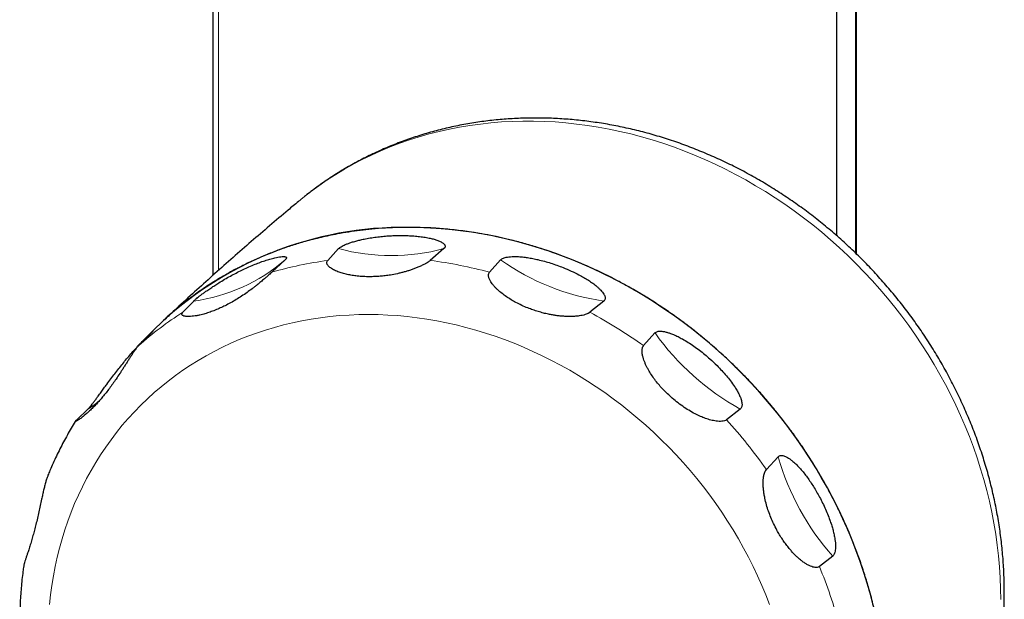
# Model space of a CAD drawing. Header units: millimetres. Extents: x 8 to 1010, y 12 to 2700.
# Tile 28 of 68: x 110 to 176, y 1763 to 1802. Entities that reach past the tile are written whole.
import ezdxf

# ---------------------------------------------------------------- set-up
doc = ezdxf.new("R2010")
doc.units = ezdxf.units.MM

msp = doc.modelspace()

# ---------------------------------------------------------------- linework, layer by layer
at = {"color": 7, "linetype": 'Continuous', "lineweight": 30}
for p, q in [((165.024, 1787.479), (165.024, 2589.081)), ((123.3, 2573.097), (123.3, 1784.837)), ((166.294, 1786.309), (166.294, 2478.466)), ((130.975, 1785.83), (131.703, 1786.622)), ((138.748, 1786.622), (137.833, 1785.83)), ((128.128, 1785.875), (127.234, 1785.047)), ((141.797, 1785.047), (142.536, 1785.875)), ((121.28, 1782.368), (122.012, 1783.122)), ((149.437, 1783.122), (148.514, 1782.368)), ((119.422, 1781.273), (118.773, 1780.626)), ((119.194, 1780.992), (118.332, 1780.139)), ((152.097, 1780.139), (152.861, 1780.992)), ((114.188, 1775.188), (114.937, 1775.906)), ((158.567, 1775.906), (157.651, 1775.188)), ((160.309, 1771.853), (161.106, 1772.719)), ((164.749, 1766.073), (163.854, 1765.384))]:
    msp.add_line(p, q, dxfattribs=at)
at = {"color": 8, "linetype": 'Continuous', "lineweight": 0}
for p, q in [((123.66, 1785.158), (123.66, 2573.235)), ((166.344, 1786.261), (166.344, 2478.484))]:
    msp.add_line(p, q, dxfattribs=at)
at = {"color": 8, "linetype": 'Continuous', "lineweight": 0, "flags": 128}
for points in [[(175.979, 1763.171), (175.97, 1763.896), (175.943, 1764.624), (175.897, 1765.353), (175.831, 1766.083), (175.747, 1766.815), (175.644, 1767.546), (175.522, 1768.278), (175.382, 1769.009), (175.223, 1769.738), (175.046, 1770.466), (174.85, 1771.191), (174.636, 1771.914), (174.404, 1772.634), (174.154, 1773.35), (173.887, 1774.061), (173.601, 1774.768), (173.299, 1775.47), (172.979, 1776.166), (172.643, 1776.856), (172.29, 1777.54), (171.92, 1778.216), (171.534, 1778.885), (171.132, 1779.546), (170.715, 1780.198), (170.282, 1780.841), (169.834, 1781.476), (169.372, 1782.1), (168.895, 1782.714), (168.403, 1783.317), (167.898, 1783.91), (167.38, 1784.491), (166.849, 1785.06), (166.305, 1785.616), (165.748, 1786.161), (165.18, 1786.692), (164.6, 1787.21), (164.009, 1787.714), (163.407, 1788.204), (162.794, 1788.679), (162.172, 1789.14), (161.541, 1789.586), (160.9, 1790.016), (160.251, 1790.431), (159.593, 1790.83), (158.928, 1791.213), (158.255, 1791.579), (157.576, 1791.928), (156.891, 1792.261), (156.199, 1792.576), (155.502, 1792.874), (154.8, 1793.154), (154.094, 1793.417), (153.384, 1793.661), (152.67, 1793.888), (151.954, 1794.096), (151.235, 1794.285), (150.514, 1794.456), (149.791, 1794.609), (149.068, 1794.742), (148.344, 1794.857), (147.62, 1794.952), (146.896, 1795.029), (146.174, 1795.086), (145.453, 1795.125), (144.734, 1795.144), (144.017, 1795.144), (143.303, 1795.125), (142.593, 1795.086), (141.887, 1795.029), (141.185, 1794.952), (140.489, 1794.857), (139.797, 1794.742), (139.112, 1794.609), (138.433, 1794.456), (137.76, 1794.285), (137.095, 1794.096), (136.438, 1793.888), (135.789, 1793.661), (135.148, 1793.417), (134.517, 1793.154), (133.895, 1792.874), (133.283, 1792.576), (132.681, 1792.261), (132.09, 1791.928), (131.51, 1791.579), (130.942, 1791.213), (130.386, 1790.83), (129.842, 1790.431), (129.311, 1790.016), (129.011, 1789.771)], [(160.525, 1762.843), (160.274, 1763.484), (160.007, 1764.121), (159.725, 1764.753), (159.427, 1765.38), (159.115, 1766.001), (158.787, 1766.616), (158.445, 1767.224), (158.088, 1767.825), (157.716, 1768.418), (157.331, 1769.004), (156.932, 1769.581), (156.52, 1770.15), (156.094, 1770.71), (155.656, 1771.26), (155.205, 1771.801), (154.741, 1772.331), (154.266, 1772.851), (153.779, 1773.36), (153.281, 1773.857), (152.772, 1774.343), (152.252, 1774.817), (151.722, 1775.279), (151.182, 1775.728), (150.633, 1776.165), (150.074, 1776.588), (149.507, 1776.998), (148.931, 1777.394), (148.347, 1777.776), (147.756, 1778.143), (147.157, 1778.497), (146.552, 1778.835), (145.941, 1779.158), (145.323, 1779.466), (144.7, 1779.759), (144.072, 1780.036), (143.439, 1780.298), (142.802, 1780.543), (142.162, 1780.772), (141.518, 1780.985), (140.871, 1781.181), (140.221, 1781.361), (139.57, 1781.523), (138.917, 1781.669), (138.263, 1781.799), (137.608, 1781.911), (136.953, 1782.006), (136.298, 1782.083), (135.644, 1782.144), (134.991, 1782.187), (134.34, 1782.213), (133.69, 1782.222), (133.044, 1782.213), (132.4, 1782.187), (131.759, 1782.144), (131.122, 1782.083), (130.49, 1782.006), (129.862, 1781.911), (129.239, 1781.799), (128.622, 1781.669), (128.01, 1781.523), (127.405, 1781.361), (126.807, 1781.181), (126.216, 1780.985), (125.632, 1780.772), (125.057, 1780.543), (124.49, 1780.298), (123.932, 1780.036), (123.382, 1779.759), (122.843, 1779.466), (122.313, 1779.158), (121.794, 1778.835), (121.285, 1778.497), (120.787, 1778.143), (120.3, 1777.776), (119.825, 1777.394), (119.362, 1776.998), (118.912, 1776.588), (118.474, 1776.165), (118.049, 1775.728), (117.637, 1775.279), (117.238, 1774.817), (116.853, 1774.343), (116.483, 1773.857), (116.126, 1773.36), (115.784, 1772.851), (115.457, 1772.331), (115.145, 1771.801), (114.847, 1771.26), (114.566, 1770.71), (114.3, 1770.15), (114.049, 1769.581), (113.815, 1769.004), (113.596, 1768.418), (113.394, 1767.825), (113.208, 1767.224), (113.039, 1766.616), (112.886, 1766.001), (112.751, 1765.38), (112.631, 1764.753), (112.529, 1764.121), (112.444, 1763.484), (112.376, 1762.843)]]:
    msp.add_lwpolyline(points, dxfattribs=at)
at = {"color": 7, "linetype": 'Continuous', "lineweight": 30, "flags": 128}
msp.add_lwpolyline([(167.453, 1762.795), (167.264, 1763.528), (167.056, 1764.258), (166.83, 1764.985), (166.586, 1765.709), (166.324, 1766.429), (166.045, 1767.144), (165.747, 1767.855), (165.432, 1768.559), (165.101, 1769.258), (164.752, 1769.951), (164.386, 1770.636), (164.005, 1771.314), (163.606, 1771.984), (163.193, 1772.646), (162.763, 1773.3), (162.318, 1773.943), (161.858, 1774.578), (161.384, 1775.202), (160.895, 1775.815), (160.392, 1776.418), (159.875, 1777.01), (159.345, 1777.589), (158.802, 1778.156), (158.247, 1778.711), (157.679, 1779.253), (157.099, 1779.782), (156.508, 1780.297), (155.906, 1780.798), (155.293, 1781.284), (154.67, 1781.756), (154.038, 1782.213), (153.396, 1782.655), (152.745, 1783.081), (152.086, 1783.491), (151.418, 1783.885), (150.743, 1784.262), (150.061, 1784.623), (149.373, 1784.966), (148.678, 1785.293), (147.978, 1785.602), (147.272, 1785.893), (146.562, 1786.166), (145.847, 1786.422), (145.129, 1786.659), (144.408, 1786.878), (143.684, 1787.078), (142.957, 1787.26), (142.229, 1787.423), (141.5, 1787.567), (140.77, 1787.692), (140.039, 1787.798), (139.309, 1787.884), (138.58, 1787.952), (137.852, 1788), (137.125, 1788.029), (136.401, 1788.039)], dxfattribs=at)
at = {"color": 7, "linetype": 'Continuous', "lineweight": 30}
msp.add_arc((136.036, 1764.268), 23.774, 89.11822, 134.33347, dxfattribs=at)
at = {"color": 8, "linetype": 'Continuous', "lineweight": 0}
for centre, radius, start, end in [((135.226, 1799.672), 13.517, 254.89414, 285.10586), ((120.46, 1794.742), 11.723, 277.60718, 310.85441), ((134.174, 1761.203), 24.833, 97.40009, 106.22727), ((134.148, 1756.734), 29.328, 74.88346, 82.78329), ((151.675, 1798.758), 15.796, 234.64959, 261.85377), ((133.303, 1763.394), 22.462, 122.35936, 131.79792), ((132.703, 1752.947), 33.4, 54.50259, 61.74609), ((166.862, 1790.954), 17.183, 215.43214, 241.13599), ((108.787, 1785.372), 11.288, 303.00731, 307.76751), ((132.077, 1752.085), 34.464, 35.00048, 42.09403), ((177.246, 1777.243), 16.762, 195.65987, 221.79151), ((134.441, 1753.275), 31.808, 14.8932, 22.37658)]:
    msp.add_arc(centre, radius, start, end, dxfattribs=at)
at = {"color": 7, "linetype": 'Continuous', "lineweight": 30}
for points, knots in [([(169.785, 1746.681), (169.809, 1746.708), (169.954, 1746.861), (170.208, 1747.149), (170.549, 1747.546), (170.88, 1747.951), (171.202, 1748.363), (171.515, 1748.783), (171.819, 1749.21), (172.113, 1749.644), (172.398, 1750.086), (172.674, 1750.534), (172.94, 1750.988), (173.197, 1751.449), (173.443, 1751.917), (173.68, 1752.39), (173.907, 1752.87), (174.123, 1753.355), (174.329, 1753.845), (174.525, 1754.341), (174.711, 1754.842), (174.886, 1755.349), (175.051, 1755.859), (175.205, 1756.375), (175.349, 1756.895), (175.482, 1757.419), (175.604, 1757.947), (175.715, 1758.478), (175.815, 1759.013), (175.904, 1759.552), (175.983, 1760.094), (176.05, 1760.638), (176.106, 1761.185), (176.152, 1761.735), (176.186, 1762.287), (176.209, 1762.841), (176.221, 1763.396), (176.221, 1763.954), (176.211, 1764.512), (176.19, 1765.072), (176.157, 1765.633), (176.113, 1766.194), (176.059, 1766.756), (175.993, 1767.317), (175.916, 1767.879), (175.828, 1768.441), (175.729, 1769.002), (175.619, 1769.562), (175.498, 1770.122), (175.367, 1770.68), (175.224, 1771.237), (175.071, 1771.793), (174.907, 1772.346), (174.733, 1772.898), (174.548, 1773.447), (174.352, 1773.994), (174.147, 1774.538), (173.931, 1775.079), (173.704, 1775.617), (173.468, 1776.151), (173.221, 1776.682), (172.965, 1777.209), (172.699, 1777.733), (172.423, 1778.252), (172.137, 1778.766), (171.842, 1779.276), (171.538, 1779.782), (171.224, 1780.282), (170.902, 1780.777), (170.57, 1781.266), (170.229, 1781.75), (169.88, 1782.229), (169.522, 1782.701), (169.156, 1783.167), (168.781, 1783.626), (168.398, 1784.08), (168.008, 1784.526), (167.609, 1784.966), (167.203, 1785.398), (166.789, 1785.823), (166.368, 1786.241), (165.939, 1786.651), (165.504, 1787.054), (165.061, 1787.449), (164.613, 1787.835), (164.157, 1788.214), (163.695, 1788.584), (163.227, 1788.945), (162.753, 1789.298), (162.274, 1789.642), (161.789, 1789.977), (161.298, 1790.303), (160.802, 1790.62), (160.301, 1790.928), (159.796, 1791.226), (159.285, 1791.514), (158.771, 1791.793), (158.252, 1792.062), (157.729, 1792.322), (157.202, 1792.571), (156.672, 1792.81), (156.138, 1793.038), (155.602, 1793.257), (155.062, 1793.465), (154.52, 1793.662), (153.975, 1793.849), (153.428, 1794.026), (152.878, 1794.191), (152.327, 1794.346), (151.775, 1794.49), (151.22, 1794.623), (150.665, 1794.745), (150.109, 1794.856), (149.552, 1794.956), (148.995, 1795.045), (148.437, 1795.122), (147.879, 1795.189), (147.322, 1795.244), (146.765, 1795.288), (146.208, 1795.321), (145.653, 1795.343), (145.207, 1795.351), (144.842, 1795.352), (144.478, 1795.35), (144.007, 1795.34), (143.457, 1795.317), (142.909, 1795.282), (142.364, 1795.237), (141.82, 1795.18), (141.28, 1795.112), (140.742, 1795.033), (140.208, 1794.942), (139.676, 1794.841), (139.149, 1794.729), (138.625, 1794.605), (138.105, 1794.471), (137.589, 1794.326), (137.077, 1794.17), (136.57, 1794.004), (136.068, 1793.826), (135.571, 1793.639), (135.078, 1793.441), (134.592, 1793.232), (134.11, 1793.013), (133.635, 1792.784), (133.165, 1792.545), (132.702, 1792.296), (132.244, 1792.037), (131.793, 1791.768), (131.349, 1791.489), (130.911, 1791.201), (130.481, 1790.904), (130.058, 1790.596), (129.705, 1790.331), (129.497, 1790.164), (129.425, 1790.106)], [0, 0, 0, 0, 0.001366, 0.007899, 0.014432, 0.020967, 0.027503, 0.03404, 0.040579, 0.04712, 0.053664, 0.060209, 0.066757, 0.073308, 0.079862, 0.086419, 0.092979, 0.099543, 0.10611, 0.11268, 0.119254, 0.125832, 0.132414, 0.139, 0.145589, 0.152183, 0.15878, 0.165382, 0.171987, 0.178596, 0.185209, 0.191826, 0.198447, 0.205071, 0.211699, 0.21833, 0.224965, 0.231603, 0.238244, 0.244889, 0.251536, 0.258187, 0.26484, 0.271496, 0.278154, 0.284815, 0.291478, 0.298144, 0.304812, 0.311481, 0.318153, 0.324826, 0.331501, 0.338178, 0.344856, 0.351535, 0.358216, 0.364898, 0.371581, 0.378266, 0.384951, 0.391637, 0.398324, 0.405012, 0.4117, 0.41839, 0.42508, 0.43177, 0.438461, 0.445152, 0.451844, 0.458536, 0.465229, 0.471922, 0.478615, 0.485308, 0.492002, 0.498696, 0.505389, 0.512083, 0.518777, 0.525472, 0.532166, 0.53886, 0.545554, 0.552247, 0.558941, 0.565635, 0.572328, 0.579021, 0.585714, 0.592406, 0.599098, 0.605789, 0.61248, 0.619171, 0.62586, 0.632549, 0.639237, 0.645924, 0.652611, 0.659296, 0.66598, 0.672663, 0.679345, 0.686025, 0.692703, 0.69938, 0.706055, 0.712729, 0.7194, 0.72607, 0.732737, 0.739401, 0.746064, 0.752724, 0.759381, 0.766035, 0.772686, 0.779334, 0.78598, 0.792621, 0.795356, 0.799098, 0.805732, 0.812363, 0.818991, 0.825615, 0.832235, 0.838852, 0.845464, 0.852073, 0.858677, 0.865278, 0.871874, 0.878466, 0.885055, 0.891639, 0.898219, 0.904796, 0.911368, 0.917937, 0.924503, 0.931065, 0.937623, 0.944179, 0.950731, 0.957281, 0.963827, 0.970372, 0.976914, 0.983454, 0.989992, 0.996528, 1, 1, 1, 1]), ([(129.012, 1789.771), (128.782, 1789.579), (128.139, 1789.041), (127.088, 1788.15), (125.861, 1787.094), (124.641, 1786.029), (123.429, 1784.955), (122.223, 1783.872), (121.075, 1782.826), (120.333, 1782.138), (119.986, 1781.817)], [0, 0, 0, 0, 0.074715, 0.209243, 0.343798, 0.478386, 0.613001, 0.747638, 0.88229, 1, 1, 1, 1]), ([(160.785, 1737.831), (160.963, 1737.995), (161.355, 1738.356), (161.929, 1738.95), (162.517, 1739.6), (163.079, 1740.273), (163.615, 1740.969), (164.099, 1741.649), (164.535, 1742.311), (164.927, 1742.95), (165.354, 1743.7), (165.804, 1744.568), (166.234, 1745.501), (166.6, 1746.392), (166.911, 1747.235), (167.191, 1748.093), (167.442, 1748.964), (167.65, 1749.803), (167.821, 1750.606), (167.96, 1751.372), (168.095, 1752.261), (168.21, 1753.274), (168.286, 1754.345), (168.319, 1755.352), (168.318, 1756.293), (168.285, 1757.239), (168.221, 1758.187), (168.13, 1759.089), (168.017, 1759.944), (167.889, 1760.751), (167.715, 1761.677), (167.483, 1762.721), (167.197, 1763.809), (166.893, 1764.819), (166.58, 1765.752), (166.238, 1766.679), (165.866, 1767.598), (165.486, 1768.462), (165.102, 1769.271), (164.72, 1770.028), (164.258, 1770.888), (163.704, 1771.845), (163.088, 1772.827), (162.482, 1773.726), (161.893, 1774.546), (161.279, 1775.349), (160.642, 1776.135), (160.016, 1776.863), (159.404, 1777.537), (158.811, 1778.158), (158.113, 1778.854), (157.3, 1779.616), (156.424, 1780.382), (155.583, 1781.068), (154.784, 1781.683), (153.969, 1782.272), (153.139, 1782.836), (152.336, 1783.347), (151.566, 1783.808), (150.829, 1784.223), (149.973, 1784.678), (148.993, 1785.159), (147.955, 1785.622), (146.975, 1786.019), (146.056, 1786.358), (145.131, 1786.667), (144.201, 1786.946), (143.313, 1787.181), (142.471, 1787.378), (141.674, 1787.541), (140.756, 1787.703), (139.72, 1787.849), (138.636, 1787.957), (137.627, 1788.019), (136.693, 1788.045), (135.762, 1788.039), (134.836, 1788.001), (133.964, 1787.934), (133.144, 1787.845), (132.376, 1787.737), (131.502, 1787.587), (130.525, 1787.382), (129.519, 1787.123), (128.595, 1786.844), (127.749, 1786.553), (126.918, 1786.233), (126.101, 1785.882), (125.342, 1785.521), (124.638, 1785.155), (123.986, 1784.789), (123.252, 1784.345), (122.445, 1783.811), (121.63, 1783.215), (120.896, 1782.624), (120.366, 1782.171), (120.072, 1781.892), (119.989, 1781.813)], [0, 0, 0, 0, 0.008891, 0.01961, 0.030339, 0.041071, 0.0518, 0.06252, 0.071621, 0.080723, 0.089823, 0.102995, 0.116166, 0.126886, 0.137615, 0.148347, 0.159076, 0.169796, 0.178896, 0.187998, 0.197099, 0.21027, 0.223441, 0.234161, 0.24489, 0.255622, 0.266351, 0.277071, 0.286171, 0.295274, 0.304374, 0.317545, 0.330717, 0.341437, 0.352165, 0.362897, 0.373626, 0.384346, 0.393447, 0.402549, 0.411649, 0.424821, 0.437992, 0.448712, 0.459441, 0.470173, 0.480902, 0.491622, 0.500722, 0.509824, 0.518925, 0.532096, 0.545267, 0.555987, 0.566716, 0.577448, 0.588177, 0.598897, 0.607997, 0.6171, 0.6262, 0.639371, 0.652543, 0.663263, 0.673991, 0.684723, 0.695452, 0.706172, 0.715273, 0.724375, 0.733476, 0.746647, 0.759818, 0.770538, 0.781267, 0.791999, 0.802728, 0.813448, 0.822548, 0.83165, 0.840751, 0.853922, 0.867093, 0.877813, 0.888542, 0.899274, 0.910003, 0.920723, 0.929823, 0.938926, 0.948026, 0.961197, 0.974369, 0.985089, 0.995818, 1, 1, 1, 1]), ([(131.703, 1786.622), (131.705, 1786.625), (131.725, 1786.646), (131.774, 1786.688), (131.871, 1786.753), (131.997, 1786.822), (132.161, 1786.898), (132.354, 1786.974), (132.587, 1787.053), (132.845, 1787.129), (133.123, 1787.201), (133.447, 1787.272), (133.815, 1787.34), (134.224, 1787.401), (134.631, 1787.446), (135.033, 1787.478), (135.43, 1787.497), (135.702, 1787.501), (135.843, 1787.501), (135.854, 1787.501)], [0, 0, 0, 0, 0.004141, 0.039213, 0.074299, 0.115721, 0.157197, 0.208195, 0.259262, 0.321153, 0.383272, 0.445311, 0.536021, 0.627007, 0.71833, 0.809867, 0.901351, 0.992394, 1, 1, 1, 1]), ([(135.854, 1787.501), (135.987, 1787.5), (136.254, 1787.498), (136.647, 1787.478), (137.031, 1787.445), (137.401, 1787.397), (137.734, 1787.338), (138.027, 1787.269), (138.279, 1787.193), (138.471, 1787.116), (138.608, 1787.044), (138.701, 1786.982), (138.774, 1786.914), (138.822, 1786.842), (138.837, 1786.771), (138.819, 1786.704), (138.785, 1786.656), (138.756, 1786.629), (138.748, 1786.622)], [0, 0, 0, 0, 0.0943, 0.188861, 0.283406, 0.377761, 0.471887, 0.54814, 0.624487, 0.700536, 0.743325, 0.786187, 0.828882, 0.872385, 0.915824, 0.951447, 0.98705, 1, 1, 1, 1]), ([(125.603, 1785.357), (125.742, 1785.418), (126.008, 1785.536), (126.395, 1785.688), (126.762, 1785.819), (127.116, 1785.931), (127.412, 1786.008), (127.651, 1786.059), (127.838, 1786.087), (127.978, 1786.096), (128.076, 1786.092), (128.142, 1786.08), (128.188, 1786.06), (128.213, 1786.031), (128.217, 1785.995), (128.196, 1785.948), (128.162, 1785.906), (128.134, 1785.88), (128.128, 1785.875)], [0, 0, 0, 0, 0.113162, 0.216818, 0.320725, 0.424451, 0.52786, 0.59524, 0.662708, 0.729913, 0.769182, 0.808523, 0.847709, 0.883083, 0.918429, 0.954056, 0.989663, 1, 1, 1, 1]), ([(133.776, 1784.746), (133.637, 1784.748), (133.357, 1784.752), (132.968, 1784.784), (132.607, 1784.833), (132.274, 1784.896), (131.954, 1784.978), (131.698, 1785.064), (131.503, 1785.144), (131.36, 1785.214), (131.23, 1785.289), (131.105, 1785.377), (131.017, 1785.461), (130.961, 1785.536), (130.927, 1785.6), (130.91, 1785.67), (130.918, 1785.751), (130.955, 1785.802), (130.975, 1785.83)], [0, 0, 0, 0, 0.100145, 0.200702, 0.286984, 0.373613, 0.461583, 0.550187, 0.598197, 0.646403, 0.695383, 0.744731, 0.805533, 0.836585, 0.867879, 0.908539, 0.950056, 1, 1, 1, 1]), ([(137.833, 1785.83), (137.804, 1785.807), (137.746, 1785.76), (137.619, 1785.678), (137.453, 1785.583), (137.242, 1785.479), (137.014, 1785.378), (136.784, 1785.287), (136.558, 1785.206), (136.327, 1785.131), (136.094, 1785.062), (135.862, 1785.002), (135.554, 1784.93), (135.206, 1784.863), (134.819, 1784.808), (134.469, 1784.772), (134.121, 1784.75), (133.891, 1784.747), (133.776, 1784.746)], [0, 0, 0, 0, 0.041621, 0.08445, 0.134954, 0.19354, 0.253645, 0.305619, 0.358078, 0.411709, 0.465624, 0.517776, 0.570083, 0.675575, 0.75605, 0.836796, 0.918287, 1, 1, 1, 1]), ([(142.536, 1785.875), (142.536, 1785.875), (142.557, 1785.898), (142.609, 1785.939), (142.714, 1785.992), (142.844, 1786.032), (143.005, 1786.065), (143.198, 1786.087), (143.419, 1786.096), (143.685, 1786.092), (143.994, 1786.069), (144.343, 1786.025), (144.69, 1785.964), (145.066, 1785.884), (145.467, 1785.782), (145.891, 1785.655), (146.308, 1785.515), (146.579, 1785.41), (146.715, 1785.357)], [0, 0, 0, 0, 0.000646, 0.039732, 0.078841, 0.117607, 0.156415, 0.207107, 0.258108, 0.308994, 0.384685, 0.460726, 0.536993, 0.612996, 0.709632, 0.80643, 0.903285, 1, 1, 1, 1]), ([(122.012, 1783.122), (122.021, 1783.132), (122.05, 1783.161), (122.115, 1783.219), (122.215, 1783.305), (122.341, 1783.407), (122.5, 1783.531), (122.682, 1783.665), (122.902, 1783.823), (123.15, 1783.993), (123.422, 1784.171), (123.733, 1784.367), (124.082, 1784.576), (124.468, 1784.793), (124.85, 1784.996), (125.229, 1785.186), (125.478, 1785.3), (125.603, 1785.357)], [0, 0, 0, 0, 0.01851, 0.054172, 0.089855, 0.134092, 0.178395, 0.231605, 0.284881, 0.355188, 0.425762, 0.496248, 0.596654, 0.697358, 0.798328, 0.899337, 1, 1, 1, 1]), ([(146.715, 1785.357), (146.896, 1785.282), (147.26, 1785.131), (147.717, 1784.906), (148.098, 1784.697), (148.406, 1784.511), (148.696, 1784.315), (148.927, 1784.136), (149.105, 1783.979), (149.237, 1783.848), (149.352, 1783.715), (149.431, 1783.601), (149.488, 1783.493), (149.523, 1783.393), (149.532, 1783.293), (149.511, 1783.21), (149.476, 1783.156), (149.446, 1783.129), (149.437, 1783.122)], [0, 0, 0, 0, 0.131591, 0.263161, 0.347273, 0.431592, 0.515752, 0.599649, 0.649585, 0.699732, 0.749724, 0.799447, 0.828177, 0.871771, 0.915302, 0.950446, 0.985572, 1, 1, 1, 1]), ([(127.234, 1785.047), (127.208, 1785.023), (127.154, 1784.974), (127.048, 1784.877), (126.91, 1784.755), (126.766, 1784.629), (126.623, 1784.507), (126.46, 1784.37), (126.28, 1784.222), (126.084, 1784.068), (125.861, 1783.897), (125.572, 1783.685), (125.217, 1783.443), (124.85, 1783.212), (124.48, 1782.999), (124.125, 1782.812), (123.896, 1782.706), (123.79, 1782.657)], [0, 0, 0, 0, 0.039705, 0.082715, 0.126869, 0.185154, 0.220357, 0.255819, 0.328198, 0.373897, 0.419811, 0.512815, 0.611313, 0.710574, 0.811719, 0.913355, 1, 1, 1, 1]), ([(144.357, 1782.657), (144.221, 1782.714), (143.948, 1782.828), (143.574, 1783.015), (143.232, 1783.21), (142.92, 1783.409), (142.625, 1783.626), (142.393, 1783.822), (142.218, 1783.99), (142.092, 1784.126), (141.978, 1784.265), (141.872, 1784.418), (141.799, 1784.553), (141.755, 1784.668), (141.731, 1784.761), (141.722, 1784.858), (141.737, 1784.961), (141.776, 1785.017), (141.797, 1785.047)], [0, 0, 0, 0, 0.100299, 0.201013, 0.28726, 0.373854, 0.461789, 0.550357, 0.59835, 0.646538, 0.695501, 0.74483, 0.805617, 0.836661, 0.867948, 0.908606, 0.950123, 1, 1, 1, 1]), ([(123.79, 1782.657), (123.675, 1782.607), (123.444, 1782.506), (123.1, 1782.379), (122.76, 1782.27), (122.463, 1782.193), (122.21, 1782.141), (122, 1782.109), (121.8, 1782.089), (121.641, 1782.085), (121.522, 1782.092), (121.435, 1782.102), (121.358, 1782.12), (121.288, 1782.146), (121.232, 1782.186), (121.211, 1782.239), (121.225, 1782.298), (121.255, 1782.341), (121.278, 1782.365), (121.28, 1782.368)], [0, 0, 0, 0, 0.095015, 0.190382, 0.286949, 0.384003, 0.449782, 0.515814, 0.582856, 0.650389, 0.68868, 0.72714, 0.766253, 0.805664, 0.857843, 0.911359, 0.952594, 0.99493, 1, 1, 1, 1]), ([(148.514, 1782.368), (148.51, 1782.365), (148.491, 1782.349), (148.437, 1782.313), (148.335, 1782.262), (148.182, 1782.208), (147.998, 1782.162), (147.784, 1782.125), (147.549, 1782.1), (147.296, 1782.087), (147.035, 1782.086), (146.772, 1782.097), (146.513, 1782.119), (146.257, 1782.149), (146.002, 1782.189), (145.713, 1782.244), (145.392, 1782.318), (145.041, 1782.415), (144.695, 1782.527), (144.47, 1782.614), (144.357, 1782.657)], [0, 0, 0, 0, 0.006113, 0.029841, 0.07366, 0.118741, 0.169055, 0.220483, 0.276267, 0.332786, 0.391057, 0.44974, 0.505835, 0.562136, 0.618953, 0.675907, 0.756301, 0.836965, 0.918372, 1, 1, 1, 1]), ([(117.524, 1779.252), (117.62, 1779.366), (117.805, 1779.585), (118.073, 1779.888), (118.329, 1780.167), (118.536, 1780.385), (118.695, 1780.549), (118.809, 1780.662), (118.915, 1780.767), (119.014, 1780.861), (119.104, 1780.945), (119.187, 1781.019), (119.243, 1781.068), (119.277, 1781.094), (119.295, 1781.107), (119.301, 1781.108), (119.291, 1781.093), (119.26, 1781.059), (119.223, 1781.021), (119.198, 1780.996), (119.194, 1780.992)], [0, 0, 0, 0, 0.113252, 0.215786, 0.318656, 0.4229, 0.475394, 0.527883, 0.577805, 0.627905, 0.678742, 0.729949, 0.788112, 0.817781, 0.84768, 0.883673, 0.920377, 0.956391, 0.993503, 1, 1, 1, 1]), ([(152.861, 1780.992), (152.873, 1781.004), (152.905, 1781.036), (152.977, 1781.073), (153.087, 1781.102), (153.226, 1781.11), (153.401, 1781.095), (153.598, 1781.055), (153.838, 1780.983), (154.108, 1780.88), (154.403, 1780.744), (154.729, 1780.571), (155.083, 1780.36), (155.463, 1780.108), (155.831, 1779.837), (156.19, 1779.552), (156.419, 1779.352), (156.533, 1779.252)], [0, 0, 0, 0, 0.0211141, 0.0569044, 0.0927181, 0.1375923, 0.1825358, 0.2359814, 0.2894924, 0.3617568, 0.4342998, 0.5067527, 0.6050918, 0.7037039, 0.8025539, 0.9014348, 1, 1, 1, 1]), ([(118.332, 1780.139), (118.321, 1780.128), (118.28, 1780.086), (118.196, 1779.988), (118.081, 1779.834), (117.958, 1779.657), (117.835, 1779.47), (117.709, 1779.276), (117.583, 1779.078), (117.456, 1778.877), (117.328, 1778.676), (117.201, 1778.478), (117.033, 1778.22), (116.833, 1777.922), (116.6, 1777.589), (116.376, 1777.284), (116.15, 1776.988), (115.996, 1776.802), (115.92, 1776.709)], [0, 0, 0, 0, 0.017983, 0.069474, 0.123097, 0.174504, 0.227059, 0.277863, 0.329209, 0.381869, 0.434847, 0.485855, 0.53703, 0.640319, 0.729339, 0.818753, 0.909222, 1, 1, 1, 1]), ([(153.922, 1776.709), (153.825, 1776.798), (153.602, 1777.002), (153.304, 1777.315), (153.024, 1777.642), (152.784, 1777.952), (152.564, 1778.276), (152.396, 1778.56), (152.275, 1778.797), (152.19, 1778.984), (152.117, 1779.173), (152.052, 1779.375), (152.014, 1779.55), (151.996, 1779.694), (151.992, 1779.81), (152.001, 1779.926), (152.031, 1780.047), (152.074, 1780.107), (152.097, 1780.139)], [0, 0, 0, 0, 0.086841, 0.198926, 0.285406, 0.372235, 0.460408, 0.549216, 0.597325, 0.64563, 0.694711, 0.74416, 0.805051, 0.836148, 0.867487, 0.908154, 0.949678, 1, 1, 1, 1]), ([(114.937, 1775.906), (114.947, 1775.915), (114.976, 1775.944), (115.034, 1776.007), (115.118, 1776.107), (115.22, 1776.233), (115.342, 1776.392), (115.478, 1776.572), (115.639, 1776.79), (115.817, 1777.032), (116.009, 1777.295), (116.226, 1777.591), (116.469, 1777.917), (116.737, 1778.269), (117.001, 1778.609), (117.264, 1778.938), (117.437, 1779.147), (117.524, 1779.252)], [0, 0, 0, 0, 0.018517, 0.054179, 0.089862, 0.134101, 0.178406, 0.231616, 0.284893, 0.355204, 0.425783, 0.496273, 0.596675, 0.697373, 0.798338, 0.899342, 1, 1, 1, 1]), ([(156.533, 1779.252), (156.694, 1779.104), (156.968, 1778.852), (157.332, 1778.475), (157.636, 1778.134), (157.92, 1777.781), (158.149, 1777.46), (158.328, 1777.175), (158.462, 1776.931), (158.558, 1776.721), (158.62, 1776.547), (158.658, 1776.41), (158.679, 1776.282), (158.683, 1776.167), (158.67, 1776.065), (158.636, 1775.98), (158.597, 1775.93), (158.571, 1775.909), (158.567, 1775.906)], [0, 0, 0, 0, 0.141663, 0.241493, 0.341563, 0.441457, 0.541044, 0.60639, 0.671821, 0.736997, 0.775421, 0.813916, 0.852259, 0.88744, 0.922593, 0.958039, 0.993468, 1, 1, 1, 1]), ([(115.92, 1776.709), (115.851, 1776.628), (115.713, 1776.466), (115.498, 1776.229), (115.276, 1775.999), (115.048, 1775.777), (114.825, 1775.574), (114.643, 1775.423), (114.504, 1775.315), (114.403, 1775.24), (114.309, 1775.176), (114.222, 1775.122), (114.162, 1775.091), (114.126, 1775.079), (114.107, 1775.078), (114.103, 1775.089), (114.118, 1775.114), (114.147, 1775.148), (114.174, 1775.175), (114.188, 1775.188)], [0, 0, 0, 0, 0.08126, 0.162736, 0.253226, 0.344088, 0.436373, 0.529321, 0.579465, 0.629811, 0.680958, 0.732487, 0.795204, 0.827227, 0.8595, 0.900348, 0.942027, 0.970817, 1, 1, 1, 1]), ([(157.651, 1775.188), (157.643, 1775.182), (157.602, 1775.151), (157.503, 1775.109), (157.34, 1775.08), (157.151, 1775.076), (156.962, 1775.094), (156.778, 1775.125), (156.604, 1775.165), (156.425, 1775.216), (156.188, 1775.295), (155.894, 1775.412), (155.518, 1775.591), (155.12, 1775.814), (154.706, 1776.084), (154.304, 1776.381), (154.05, 1776.599), (153.922, 1776.709)], [0, 0, 0, 0, 0.0127896, 0.0646079, 0.118643, 0.17037, 0.2233007, 0.2654218, 0.3078732, 0.3511468, 0.394628, 0.4791596, 0.5645155, 0.6715971, 0.7794913, 0.8894608, 1, 1, 1, 1]), ([(114.115, 1775.107), (114.108, 1775.097), (114.008, 1774.939), (113.822, 1774.627), (113.559, 1774.172), (113.307, 1773.709), (113.065, 1773.241), (112.832, 1772.766), (112.61, 1772.285), (112.421, 1771.856), (112.31, 1771.585), (112.267, 1771.478)], [0, 0, 0, 0, 0.009025, 0.138378, 0.267773, 0.397213, 0.526699, 0.656235, 0.785822, 0.915462, 1, 1, 1, 1]), ([(161.106, 1772.719), (161.121, 1772.733), (161.157, 1772.766), (161.229, 1772.796), (161.319, 1772.807), (161.42, 1772.795), (161.526, 1772.763), (161.663, 1772.704), (161.829, 1772.605), (162.045, 1772.445), (162.278, 1772.237), (162.524, 1771.982), (162.76, 1771.706), (162.986, 1771.417), (163.201, 1771.116), (163.412, 1770.798), (163.617, 1770.465), (163.749, 1770.231), (163.814, 1770.114)], [0, 0, 0, 0, 0.025403, 0.061116, 0.096854, 0.132576, 0.168483, 0.204295, 0.265974, 0.327742, 0.410626, 0.493819, 0.576917, 0.659331, 0.741823, 0.824274, 0.912136, 1, 1, 1, 1]), ([(112.266, 1771.478), (112.24, 1771.411), (112.186, 1771.271), (112.112, 1771.026), (112.04, 1770.758), (111.971, 1770.472), (111.905, 1770.179), (111.831, 1769.837), (111.748, 1769.452), (111.656, 1769.026), (111.56, 1768.605), (111.463, 1768.196), (111.395, 1767.935), (111.362, 1767.807)], [0, 0, 0, 0, 0.063133, 0.131613, 0.205067, 0.279521, 0.356316, 0.433647, 0.545637, 0.658475, 0.773407, 0.888884, 1, 1, 1, 1]), ([(161.015, 1767.807), (160.937, 1767.955), (160.792, 1768.231), (160.607, 1768.654), (160.449, 1769.069), (160.314, 1769.498), (160.22, 1769.88), (160.158, 1770.209), (160.12, 1770.484), (160.098, 1770.76), (160.093, 1771.025), (160.108, 1771.271), (160.139, 1771.47), (160.183, 1771.628), (160.235, 1771.757), (160.282, 1771.819), (160.309, 1771.853)], [0, 0, 0, 0, 0.110571, 0.207162, 0.304171, 0.402746, 0.50204, 0.563072, 0.624438, 0.68722, 0.750735, 0.808285, 0.867113, 0.907791, 0.949323, 1, 1, 1, 1]), ([(163.814, 1770.114), (163.885, 1769.982), (164.026, 1769.719), (164.22, 1769.312), (164.399, 1768.898), (164.544, 1768.519), (164.659, 1768.18), (164.747, 1767.882), (164.823, 1767.583), (164.877, 1767.312), (164.912, 1767.072), (164.931, 1766.864), (164.936, 1766.664), (164.924, 1766.479), (164.896, 1766.327), (164.855, 1766.212), (164.808, 1766.127), (164.768, 1766.09), (164.749, 1766.073)], [0, 0, 0, 0, 0.097552, 0.195249, 0.292885, 0.390354, 0.45759, 0.52499, 0.592269, 0.659337, 0.707524, 0.755787, 0.803862, 0.850736, 0.897534, 0.932314, 0.967069, 1, 1, 1, 1]), ([(111.362, 1767.807), (111.329, 1767.685), (111.264, 1767.439), (111.161, 1767.086), (111.057, 1766.745), (110.964, 1766.454), (110.884, 1766.21), (110.816, 1766.009), (110.754, 1765.822), (110.707, 1765.678), (110.676, 1765.571), (110.656, 1765.496), (110.644, 1765.443), (110.641, 1765.421), (110.641, 1765.416)], [0, 0, 0, 0, 0.120657, 0.241746, 0.364305, 0.487457, 0.573145, 0.659163, 0.746497, 0.834468, 0.884242, 0.934234, 0.985073, 1, 1, 1, 1]), ([(163.854, 1765.384), (163.845, 1765.378), (163.805, 1765.349), (163.716, 1765.318), (163.577, 1765.314), (163.422, 1765.343), (163.252, 1765.403), (163.069, 1765.493), (162.875, 1765.611), (162.679, 1765.752), (162.488, 1765.909), (162.304, 1766.078), (162.128, 1766.255), (161.957, 1766.444), (161.773, 1766.663), (161.579, 1766.914), (161.38, 1767.2), (161.19, 1767.497), (161.073, 1767.704), (161.015, 1767.807)], [0, 0, 0, 0, 0.0141248, 0.0642264, 0.1163248, 0.1663435, 0.2174758, 0.2748704, 0.3330749, 0.3932046, 0.4537824, 0.5115335, 0.5695029, 0.6280221, 0.6866867, 0.7644535, 0.8424606, 0.9211304, 1, 1, 1, 1]), ([(110.641, 1765.416), (110.624, 1765.294), (110.581, 1764.991), (110.526, 1764.505), (110.473, 1763.957), (110.432, 1763.407), (110.401, 1762.855), (110.382, 1762.3), (110.373, 1761.745), (110.377, 1761.187), (110.385, 1760.758), (110.397, 1760.515), (110.399, 1760.458)], [0, 0, 0, 0, 0.0751431, 0.1863453, 0.2975958, 0.4088936, 0.5202375, 0.6316264, 0.743059, 0.854534, 0.96605, 1, 1, 1, 1])]:
    msp.add_open_spline(points, degree=3, knots=knots, dxfattribs=at)

doc.saveas('drawing.dxf')
